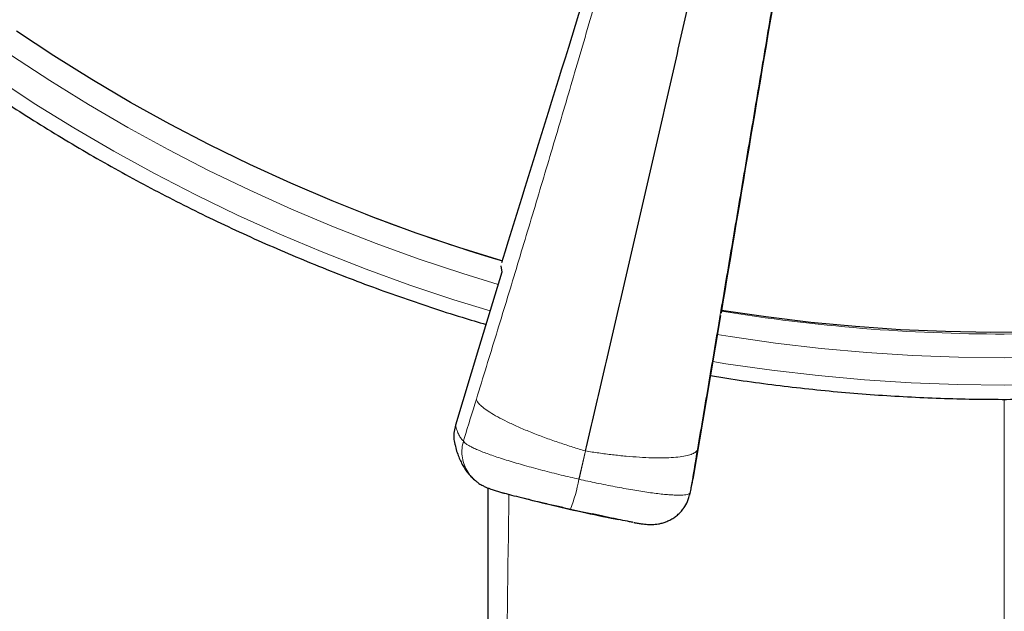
# Model space of a CAD drawing. Header units: millimetres. Extents: x 8 to 2385, y 12 to 2606.
# Tile 104 of 156: x 1034 to 1059, y 1811 to 1826. Entities that reach past the tile are written whole.
import ezdxf

# ---------------------------------------------------------------- set-up
doc = ezdxf.new("R2010")
doc.units = ezdxf.units.MM

msp = doc.modelspace()

# ---------------------------------------------------------------- linework, layer by layer
at = {"color": 7, "linetype": 'Continuous', "lineweight": 30}
for p, q in [((1046.338, 1819.671), (1046.365, 1819.509)), ((1052.077, 1818.375), (1052.048, 1818.221))]:
    msp.add_line(p, q, dxfattribs=at)
at = {"color": 252, "linetype": 'Continuous', "lineweight": 0}
for p, q in [((1059.487, 1816.184), (1059.487, 1716.817)), ((1048.37, 1814.096), (1048.549, 1814.833)), ((1048.38, 1814.093), (1048.549, 1814.833)), ((1048.373, 1814.086), (1048.37, 1814.096)), ((1048.373, 1814.086), (1048.38, 1814.093)), ((1051.264, 1813.682), (1051.283, 1813.751))]:
    msp.add_line(p, q, dxfattribs=at)
at = {"color": 7, "linetype": 'Continuous', "lineweight": 30, "flags": 128}
for points in [[(1046.361, 1819.807), (1045.237, 1820.155), (1044.124, 1820.532), (1043.02, 1820.937), (1041.928, 1821.37), (1040.847, 1821.831), (1039.78, 1822.32), (1038.725, 1822.836), (1037.685, 1823.378), (1036.66, 1823.948), (1035.65, 1824.543), (1034.657, 1825.165), (1033.68, 1825.811)], [(1046.365, 1819.509), (1045.756, 1817.503), (1045.149, 1815.506)], [(1060.311, 1817.944), (1059.133, 1817.934), (1057.955, 1817.954), (1056.778, 1818.004), (1055.603, 1818.085), (1054.43, 1818.196), (1053.261, 1818.337), (1052.096, 1818.508)], [(1052.048, 1818.221), (1051.7, 1816.156), (1051.353, 1814.1)]]:
    msp.add_lwpolyline(points, dxfattribs=at)
at = {"color": 252, "linetype": 'Continuous', "lineweight": 0, "flags": 128}
for points in [[(1046.267, 1819.184), (1045.339, 1819.469), (1044.204, 1819.848), (1043.08, 1820.255), (1041.966, 1820.691), (1040.865, 1821.155), (1039.776, 1821.648), (1038.701, 1822.168), (1037.641, 1822.716), (1036.595, 1823.291), (1035.565, 1823.893), (1034.551, 1824.521), (1033.555, 1825.174)], [(1033.135, 1824.585), (1034.147, 1823.92), (1035.178, 1823.282), (1036.224, 1822.671), (1037.287, 1822.087), (1038.365, 1821.53), (1039.457, 1821.001), (1040.564, 1820.501), (1041.683, 1820.029), (1042.814, 1819.586), (1043.957, 1819.172), (1045.11, 1818.788), (1046.058, 1818.496)], [(1060.686, 1817.285), (1059.487, 1817.27), (1058.289, 1817.285), (1057.091, 1817.331), (1055.895, 1817.408), (1054.702, 1817.516), (1053.511, 1817.654), (1052.325, 1817.823), (1051.99, 1817.876)], [(1051.871, 1817.169), (1052.209, 1817.115), (1053.415, 1816.943), (1054.624, 1816.803), (1055.837, 1816.693), (1057.052, 1816.615), (1058.27, 1816.568), (1059.487, 1816.552), (1060.705, 1816.568)]]:
    msp.add_lwpolyline(points, dxfattribs=at)
at = {"color": 252, "linetype": 'Continuous', "lineweight": 0}
for centre, radius, start, end in [((1059.81, 1862.9), 45.011, 269.5889, 349.5516), ((1059.428, 1863.718), 45.821, 248.7342, 253.4253), ((1059.487, 1863.967), 46.077, 260.7696, 270.0009), ((1043.841, 1814.944), 4.613, 339.3034, 349.2763)]:
    msp.add_arc(centre, radius, start, end, dxfattribs=at)
at = {"color": 7, "linetype": 'Continuous', "lineweight": 30}
for points, knots in [([(1014.173, 1850.112), (1014.198, 1850.023), (1014.297, 1849.662), (1014.486, 1849.032), (1014.741, 1848.224), (1015.012, 1847.42), (1015.298, 1846.621), (1015.598, 1845.828), (1015.914, 1845.04), (1016.244, 1844.258), (1016.589, 1843.482), (1016.948, 1842.713), (1017.322, 1841.95), (1017.709, 1841.194), (1018.111, 1840.445), (1018.527, 1839.703), (1018.956, 1838.969), (1019.4, 1838.243), (1019.856, 1837.525), (1020.326, 1836.815), (1020.809, 1836.114), (1021.306, 1835.422), (1021.815, 1834.738), (1022.336, 1834.064), (1022.871, 1833.4), (1023.417, 1832.745), (1023.976, 1832.1), (1024.547, 1831.466), (1025.129, 1830.841), (1025.723, 1830.228), (1026.328, 1829.625), (1026.945, 1829.033), (1027.572, 1828.453), (1028.211, 1827.883), (1028.86, 1827.326), (1029.519, 1826.78), (1030.188, 1826.246), (1030.867, 1825.724), (1031.555, 1825.215), (1032.254, 1824.718), (1032.961, 1824.234), (1033.677, 1823.762), (1034.402, 1823.304), (1035.135, 1822.858), (1035.877, 1822.426), (1036.626, 1822.008), (1037.383, 1821.603), (1038.148, 1821.211), (1038.92, 1820.834), (1039.698, 1820.47), (1040.484, 1820.121), (1041.276, 1819.786), (1042.074, 1819.465), (1042.877, 1819.158), (1043.687, 1818.866), (1044.501, 1818.589), (1045.256, 1818.346), (1045.74, 1818.202), (1045.95, 1818.14)], [0, 0, 0, 0, 0.005926, 0.024077, 0.042228, 0.060378, 0.078529, 0.09668, 0.114831, 0.132982, 0.151133, 0.169284, 0.187435, 0.205587, 0.223738, 0.241889, 0.260041, 0.278193, 0.296344, 0.314496, 0.332648, 0.3508, 0.368952, 0.387104, 0.405257, 0.423409, 0.441562, 0.459714, 0.477867, 0.49602, 0.514172, 0.532325, 0.550478, 0.568632, 0.586785, 0.604938, 0.623092, 0.641245, 0.659399, 0.677552, 0.695706, 0.71386, 0.732014, 0.750168, 0.768322, 0.786477, 0.804631, 0.822785, 0.84094, 0.859094, 0.877249, 0.895404, 0.913558, 0.931713, 0.949868, 0.968023, 0.986178, 1, 1, 1, 1]), ([(1051.809, 1816.804), (1051.882, 1816.792), (1052.238, 1816.732), (1052.88, 1816.639), (1053.735, 1816.527), (1054.591, 1816.431), (1055.45, 1816.351), (1056.309, 1816.286), (1057.17, 1816.236), (1058.032, 1816.202), (1058.894, 1816.184), (1059.756, 1816.181), (1060.618, 1816.193), (1061.48, 1816.221), (1062.341, 1816.265), (1063.202, 1816.324), (1064.06, 1816.399), (1064.918, 1816.489), (1065.773, 1816.595), (1066.627, 1816.716), (1067.478, 1816.852), (1068.326, 1817.003), (1069.172, 1817.17), (1070.014, 1817.352), (1070.852, 1817.55), (1071.687, 1817.762), (1072.518, 1817.989), (1073.344, 1818.231), (1074.165, 1818.488), (1074.982, 1818.76), (1075.793, 1819.047), (1076.599, 1819.348), (1077.4, 1819.663), (1078.194, 1819.993), (1078.982, 1820.337), (1079.763, 1820.695), (1080.537, 1821.068), (1081.305, 1821.454), (1082.065, 1821.854), (1082.817, 1822.267), (1083.562, 1822.694), (1084.298, 1823.135), (1085.026, 1823.588), (1085.746, 1824.055), (1086.456, 1824.534), (1087.158, 1825.026), (1087.85, 1825.531), (1088.533, 1826.048), (1089.206, 1826.578), (1089.869, 1827.119), (1090.521, 1827.672), (1091.164, 1828.237), (1091.795, 1828.813), (1092.416, 1829.401), (1093.025, 1830), (1093.624, 1830.609), (1094.211, 1831.23), (1094.786, 1831.86), (1095.349, 1832.501), (1095.9, 1833.152), (1096.439, 1833.813), (1096.966, 1834.484), (1097.479, 1835.163), (1097.98, 1835.852), (1098.469, 1836.55), (1098.944, 1837.257), (1099.405, 1837.972), (1099.853, 1838.695), (1100.288, 1839.426), (1100.709, 1840.165), (1101.116, 1840.911), (1101.509, 1841.665), (1101.888, 1842.425), (1102.253, 1843.192), (1102.603, 1843.966), (1102.939, 1844.746), (1103.26, 1845.531), (1103.566, 1846.323), (1103.857, 1847.119), (1104.134, 1847.921), (1104.395, 1848.728), (1104.591, 1849.366), (1104.695, 1849.736), (1104.723, 1849.835)], [0, 0, 0, 0, 0.003229, 0.015789, 0.02835, 0.040911, 0.053472, 0.066033, 0.078594, 0.091155, 0.103716, 0.116277, 0.128838, 0.141399, 0.15396, 0.166521, 0.179082, 0.191643, 0.204204, 0.216765, 0.229326, 0.241887, 0.254448, 0.267009, 0.27957, 0.292131, 0.304692, 0.317252, 0.329813, 0.342374, 0.354935, 0.367495, 0.380056, 0.392617, 0.405177, 0.417738, 0.430298, 0.442859, 0.455419, 0.467979, 0.48054, 0.4931, 0.50566, 0.51822, 0.53078, 0.54334, 0.5559, 0.56846, 0.58102, 0.593579, 0.606139, 0.618699, 0.631258, 0.643818, 0.656377, 0.668936, 0.681496, 0.694055, 0.706614, 0.719173, 0.731732, 0.744291, 0.75685, 0.769409, 0.781968, 0.794526, 0.807085, 0.819643, 0.832202, 0.84476, 0.857319, 0.869877, 0.882435, 0.894993, 0.907552, 0.92011, 0.932668, 0.945226, 0.957784, 0.970341, 0.982899, 0.995457, 1, 1, 1, 1]), ([(1048.549, 1814.833), (1048.689, 1815.429), (1048.968, 1816.622), (1049.387, 1818.423), (1049.805, 1820.231), (1050.222, 1822.045), (1050.637, 1823.861), (1051.049, 1825.678), (1051.447, 1827.443), (1051.831, 1829.155), (1052.201, 1830.813), (1052.568, 1832.47), (1052.932, 1834.121), (1053.292, 1835.766), (1053.529, 1836.855), (1053.647, 1837.399)], [0, 0, 0, 0, 0.080062, 0.160166, 0.240259, 0.32034, 0.40043, 0.480459, 0.560377, 0.633581, 0.706792, 0.780071, 0.853439, 0.926789, 1, 1, 1, 1]), ([(1051.437, 1836.153), (1051.057, 1834.928), (1050.299, 1832.476), (1049.069, 1828.507), (1047.753, 1824.264), (1046.816, 1821.251), (1046.351, 1819.753)], [0, 0, 0, 0, 0.223519, 0.447046, 0.72523, 1, 1, 1, 1]), ([(1054.927, 1835.362), (1054.715, 1834.099), (1054.292, 1831.571), (1053.606, 1827.479), (1052.871, 1823.1), (1052.348, 1819.988), (1052.088, 1818.439)], [0, 0, 0, 0, 0.223343, 0.446693, 0.724658, 1, 1, 1, 1]), ([(1045.149, 1815.506), (1045.136, 1815.452), (1045.109, 1815.344), (1045.106, 1815.179), (1045.116, 1815.059), (1045.136, 1814.998), (1045.139, 1814.99)], [0, 0, 0, 0, 0.31715, 0.634299, 0.951459, 1, 1, 1, 1]), ([(1045.138, 1814.99), (1045.144, 1814.965), (1045.163, 1814.884), (1045.205, 1814.757), (1045.261, 1814.614), (1045.324, 1814.487), (1045.392, 1814.372), (1045.467, 1814.266), (1045.551, 1814.168), (1045.621, 1814.097), (1045.668, 1814.06), (1045.679, 1814.051)], [0, 0, 0, 0, 0.081668, 0.256964, 0.407936, 0.540829, 0.660266, 0.76969, 0.871716, 0.968375, 1, 1, 1, 1]), ([(1045.737, 1814.009), (1045.725, 1814.016), (1045.704, 1814.027), (1045.687, 1814.044), (1045.68, 1814.052)], [0, 0, 0, 0, 0.575013, 1, 1, 1, 1]), ([(1045.735, 1814.007), (1045.737, 1814.005), (1045.77, 1813.98), (1045.837, 1813.94), (1045.924, 1813.896), (1046.003, 1813.862), (1046.071, 1813.837), (1046.149, 1813.811), (1046.241, 1813.782), (1046.318, 1813.76), (1046.363, 1813.748), (1046.368, 1813.746)], [0, 0, 0, 0, 0.007757, 0.145209, 0.268364, 0.383673, 0.508015, 0.630245, 0.811182, 0.97831, 1, 1, 1, 1]), ([(1045.992, 1813.868), (1045.992, 1813.457), (1045.992, 1812.487), (1045.992, 1810.978), (1045.992, 1809.388), (1045.992, 1807.882), (1045.992, 1806.46), (1045.992, 1805.088), (1045.992, 1803.769), (1045.992, 1802.501), (1045.991, 1801.284), (1045.991, 1800.119), (1045.991, 1799.005), (1045.991, 1797.943), (1045.991, 1796.937), (1045.991, 1795.988), (1045.991, 1795.095), (1045.991, 1794.252), (1045.991, 1793.014), (1045.991, 1791.354), (1045.991, 1789.24), (1045.991, 1787.087), (1045.991, 1784.894), (1045.991, 1782.661), (1045.991, 1780.233), (1045.991, 1777.606), (1045.991, 1774.779), (1045.991, 1771.906), (1045.991, 1768.987), (1045.991, 1766.588), (1045.991, 1764.72), (1045.991, 1763.41), (1045.991, 1762.13), (1045.991, 1760.898), (1045.991, 1759.727), (1045.991, 1758.616), (1045.991, 1757.565), (1045.991, 1756.565), (1045.991, 1755.609), (1045.991, 1754.697), (1045.991, 1753.827), (1045.991, 1752.982), (1045.99, 1752.115), (1045.99, 1751.198), (1045.99, 1750.226), (1045.99, 1749.185), (1045.99, 1748.073), (1045.99, 1746.889), (1045.99, 1745.656), (1045.99, 1744.375), (1045.99, 1742.916), (1045.99, 1741.287), (1045.99, 1739.501), (1045.99, 1737.699), (1045.989, 1735.886), (1045.989, 1734.063), (1045.989, 1732.229), (1045.989, 1730.183), (1045.989, 1727.921), (1045.989, 1725.454), (1045.989, 1723.006), (1045.989, 1720.605), (1045.989, 1718.26), (1045.989, 1716.506), (1045.989, 1715.326), (1045.989, 1714.7), (1045.989, 1714.079), (1045.989, 1713.464), (1045.989, 1712.866), (1045.989, 1712.265), (1045.989, 1711.676), (1045.989, 1711.105), (1045.989, 1710.589), (1045.989, 1710.203), (1045.989, 1709.932), (1045.989, 1709.762), (1045.989, 1709.601), (1045.989, 1709.45), (1045.989, 1709.296), (1045.989, 1709.103), (1045.989, 1708.847), (1045.989, 1708.513), (1045.989, 1708.111), (1045.989, 1707.669), (1045.989, 1707.193), (1045.989, 1706.69), (1045.989, 1706.138), (1045.989, 1705.536), (1045.989, 1704.885), (1045.989, 1704.138), (1045.989, 1703.289), (1045.988, 1702.332), (1045.988, 1701.549), (1045.988, 1701.084), (1045.988, 1700.961)], [0, 0, 0, 0, 0.010906, 0.025764, 0.04011, 0.053166, 0.065765, 0.07791, 0.089598, 0.10083, 0.111607, 0.121927, 0.131792, 0.141202, 0.150155, 0.158505, 0.166416, 0.173887, 0.180919, 0.199292, 0.21801, 0.237081, 0.256504, 0.27628, 0.296408, 0.321024, 0.346073, 0.371522, 0.397366, 0.423601, 0.435268, 0.44699, 0.458379, 0.469287, 0.479715, 0.489489, 0.498802, 0.507653, 0.516042, 0.524208, 0.531884, 0.539165, 0.546676, 0.554914, 0.56353, 0.572522, 0.582576, 0.593063, 0.603983, 0.615336, 0.627121, 0.642751, 0.658618, 0.674578, 0.690633, 0.706782, 0.723025, 0.739362, 0.761165, 0.783134, 0.804918, 0.826193, 0.846958, 0.867213, 0.872793, 0.878333, 0.883833, 0.889293, 0.894671, 0.899738, 0.905268, 0.91032, 0.914895, 0.918991, 0.920585, 0.922093, 0.923514, 0.92485, 0.926106, 0.927617, 0.929961, 0.932915, 0.936477, 0.940648, 0.944665, 0.949119, 0.954011, 0.95934, 0.965107, 0.971309, 0.979179, 0.987654, 0.996732, 1, 1, 1, 1]), ([(1051.269, 1813.681), (1051.269, 1813.682), (1051.273, 1813.699), (1051.281, 1813.735), (1051.294, 1813.796), (1051.311, 1813.878), (1051.329, 1813.97), (1051.342, 1814.037), (1051.35, 1814.08), (1051.35, 1814.08)], [0, 0, 0, 0, 0.010221, 0.139012, 0.384053, 0.589884, 0.787786, 0.997197, 1, 1, 1, 1]), ([(1046.383, 1813.742), (1046.387, 1813.741), (1046.418, 1813.732), (1046.499, 1813.71), (1046.651, 1813.67), (1046.829, 1813.626), (1047.024, 1813.578), (1047.211, 1813.533), (1047.358, 1813.498), (1047.449, 1813.477)], [0, 0, 0, 0, 0.0161935, 0.1471621, 0.2791095, 0.53147, 0.6610987, 0.791749, 1, 1, 1, 1]), ([(1046.919, 1813.604), (1047.139, 1813.548), (1047.648, 1813.42), (1048.451, 1813.239), (1049.058, 1813.108), (1049.376, 1813.047), (1049.401, 1813.042)], [0, 0, 0, 0, 0.267454, 0.618624, 0.969815, 1, 1, 1, 1]), ([(1051.102, 1813.332), (1051.116, 1813.349), (1051.171, 1813.417), (1051.229, 1813.536), (1051.254, 1813.641), (1051.264, 1813.682)], [0, 0, 0, 0, 0.167971, 0.6757815, 1, 1, 1, 1]), ([(1049.796, 1812.966), (1049.781, 1812.968), (1049.735, 1812.976), (1049.61, 1813), (1049.447, 1813.032), (1049.262, 1813.071), (1049.068, 1813.112), (1048.887, 1813.151), (1048.753, 1813.181), (1048.725, 1813.187)], [0, 0, 0, 0, 0.062286, 0.192146, 0.440514, 0.568092, 0.696675, 0.938617, 1, 1, 1, 1]), ([(1049.81, 1812.963), (1049.82, 1812.961), (1049.869, 1812.952), (1049.951, 1812.939), (1050.044, 1812.926), (1050.125, 1812.917), (1050.188, 1812.912), (1050.243, 1812.91), (1050.301, 1812.91), (1050.371, 1812.914), (1050.456, 1812.925), (1050.55, 1812.946), (1050.651, 1812.979), (1050.754, 1813.025), (1050.854, 1813.084), (1050.949, 1813.156), (1051.034, 1813.238), (1051.082, 1813.299), (1051.105, 1813.33)], [0, 0, 0, 0, 0.0248558, 0.1323703, 0.2490636, 0.3281319, 0.3979546, 0.4363506, 0.4767149, 0.523036, 0.5747514, 0.6300553, 0.6888964, 0.7500914, 0.8125974, 0.875797, 0.939345, 1, 1, 1, 1])]:
    msp.add_open_spline(points, degree=3, knots=knots, dxfattribs=at)
at = {"color": 252, "linetype": 'Continuous', "lineweight": 0}
for points, knots in [([(1051.49, 1836.093), (1051.318, 1835.466), (1050.973, 1834.212), (1050.447, 1832.328), (1049.917, 1830.447), (1049.381, 1828.57), (1048.841, 1826.697), (1048.307, 1824.866), (1047.78, 1823.078), (1047.261, 1821.335), (1046.741, 1819.605), (1046.22, 1817.887), (1045.871, 1816.754), (1045.697, 1816.188)], [0, 0, 0, 0, 0.094218, 0.188263, 0.281988, 0.375475, 0.468829, 0.562137, 0.650032, 0.737764, 0.825344, 0.912777, 1, 1, 1, 1]), ([(1054.916, 1835.317), (1054.808, 1834.675), (1054.592, 1833.392), (1054.267, 1831.462), (1053.942, 1829.535), (1053.618, 1827.61), (1053.294, 1825.688), (1052.977, 1823.808), (1052.668, 1821.97), (1052.366, 1820.178), (1052.066, 1818.398), (1051.768, 1816.63), (1051.571, 1815.462), (1051.473, 1814.879)], [0, 0, 0, 0, 0.094218, 0.188263, 0.281988, 0.375475, 0.468829, 0.562137, 0.650032, 0.737764, 0.825344, 0.912777, 1, 1, 1, 1]), ([(1045.697, 1816.188), (1045.591, 1815.846), (1045.478, 1815.48), (1045.365, 1815.117), (1045.358, 1815.094)], [0, 0, 0, 0, 0.937379, 1, 1, 1, 1]), ([(1045.697, 1816.188), (1045.705, 1816.164), (1045.721, 1816.116), (1045.8, 1816.028), (1045.921, 1815.928), (1046.091, 1815.815), (1046.306, 1815.693), (1046.563, 1815.564), (1046.856, 1815.431), (1047.177, 1815.299), (1047.515, 1815.17), (1047.861, 1815.048), (1048.207, 1814.935), (1048.436, 1814.866), (1048.549, 1814.833)], [0, 0, 0, 0, 0.077109, 0.157409, 0.240459, 0.325696, 0.412458, 0.500002, 0.587546, 0.674307, 0.759544, 0.842593, 0.922892, 1, 1, 1, 1]), ([(1045.358, 1815.094), (1045.337, 1815.115), (1045.294, 1815.156), (1045.239, 1815.248), (1045.189, 1815.361), (1045.163, 1815.457), (1045.149, 1815.506)], [0, 0, 0, 0, 0.249503, 0.499204, 0.749502, 1, 1, 1, 1]), ([(1045.68, 1814.052), (1045.638, 1814.089), (1045.547, 1814.169), (1045.441, 1814.325), (1045.361, 1814.507), (1045.319, 1814.701), (1045.314, 1814.9), (1045.343, 1815.029), (1045.358, 1815.094)], [0, 0, 0, 0, 0.144871, 0.315897, 0.486923, 0.657949, 0.828974, 1, 1, 1, 1]), ([(1048.37, 1814.096), (1048.37, 1814.096), (1048.294, 1814.113), (1048.142, 1814.149), (1047.907, 1814.205), (1047.668, 1814.264), (1047.426, 1814.327), (1047.187, 1814.39), (1046.956, 1814.454), (1046.735, 1814.518), (1046.525, 1814.581), (1046.326, 1814.644), (1046.143, 1814.705), (1045.977, 1814.764), (1045.829, 1814.82), (1045.698, 1814.875), (1045.587, 1814.926), (1045.498, 1814.974), (1045.429, 1815.018), (1045.38, 1815.058), (1045.363, 1815.083), (1045.358, 1815.094), (1045.358, 1815.094)], [0, 0, 0, 0, 0.000013, 0.050112, 0.100521, 0.155175, 0.20983, 0.265928, 0.322454, 0.377839, 0.433631, 0.490703, 0.548214, 0.603726, 0.659637, 0.716809, 0.774415, 0.829786, 0.885549, 0.942553, 0.999987, 1, 1, 1, 1]), ([(1051.473, 1814.879), (1051.465, 1814.859), (1051.449, 1814.818), (1051.37, 1814.766), (1051.247, 1814.721), (1051.073, 1814.686), (1050.853, 1814.662), (1050.589, 1814.651), (1050.289, 1814.653), (1049.96, 1814.668), (1049.612, 1814.695), (1049.256, 1814.732), (1048.901, 1814.778), (1048.665, 1814.814), (1048.549, 1814.833)], [0, 0, 0, 0, 0.077108, 0.157408, 0.240457, 0.325694, 0.412456, 0.5, 0.587545, 0.674306, 0.759544, 0.842593, 0.922892, 1, 1, 1, 1]), ([(1051.473, 1814.879), (1051.414, 1814.526), (1051.35, 1814.15), (1051.287, 1813.775), (1051.283, 1813.751)], [0, 0, 0, 0, 0.937379, 1, 1, 1, 1]), ([(1048.38, 1814.093), (1048.38, 1814.093), (1048.456, 1814.076), (1048.609, 1814.043), (1048.842, 1813.993), (1049.08, 1813.944), (1049.32, 1813.898), (1049.555, 1813.854), (1049.781, 1813.814), (1049.996, 1813.779), (1050.2, 1813.748), (1050.392, 1813.723), (1050.568, 1813.702), (1050.726, 1813.688), (1050.865, 1813.679), (1050.988, 1813.676), (1051.09, 1813.679), (1051.171, 1813.688), (1051.231, 1813.703), (1051.27, 1813.723), (1051.281, 1813.741), (1051.283, 1813.751), (1051.283, 1813.751)], [0, 0, 0, 0, 0.000013, 0.050112, 0.100521, 0.154977, 0.210247, 0.265928, 0.322454, 0.377839, 0.433631, 0.490703, 0.548214, 0.603726, 0.659637, 0.716809, 0.774415, 0.829786, 0.885549, 0.942553, 0.999987, 1, 1, 1, 1]), ([(1051.283, 1813.751), (1051.287, 1813.766), (1051.294, 1813.796), (1051.309, 1813.872), (1051.329, 1813.97), (1051.345, 1814.056), (1051.353, 1814.1)], [0, 0, 0, 0, 0.249503, 0.499204, 0.749502, 1, 1, 1, 1]), ([(1046.546, 1813.698), (1046.495, 1809.79), (1046.369, 1800.271), (1046.251, 1785.141), (1046.148, 1768.308), (1046.078, 1751.474), (1046.03, 1734.641), (1046.004, 1717.807), (1045.995, 1706.585), (1045.991, 1700.974)], [0, 0, 0, 0, 0.104014, 0.253345, 0.402676, 0.552007, 0.701338, 0.850669, 1, 1, 1, 1]), ([(1047.449, 1813.477), (1047.465, 1813.473), (1047.534, 1813.457), (1047.666, 1813.426), (1047.885, 1813.376), (1048.05, 1813.338), (1048.156, 1813.314)], [0, 0, 0, 0, 0.072254, 0.31518, 0.560051, 1, 1, 1, 1]), ([(1048.725, 1813.187), (1048.698, 1813.193), (1048.614, 1813.211), (1048.425, 1813.253), (1048.262, 1813.29), (1048.156, 1813.314)], [0, 0, 0, 0, 0.152271, 0.455394, 1, 1, 1, 1])]:
    msp.add_open_spline(points, degree=3, knots=knots, dxfattribs=at)

doc.saveas('drawing.dxf')
